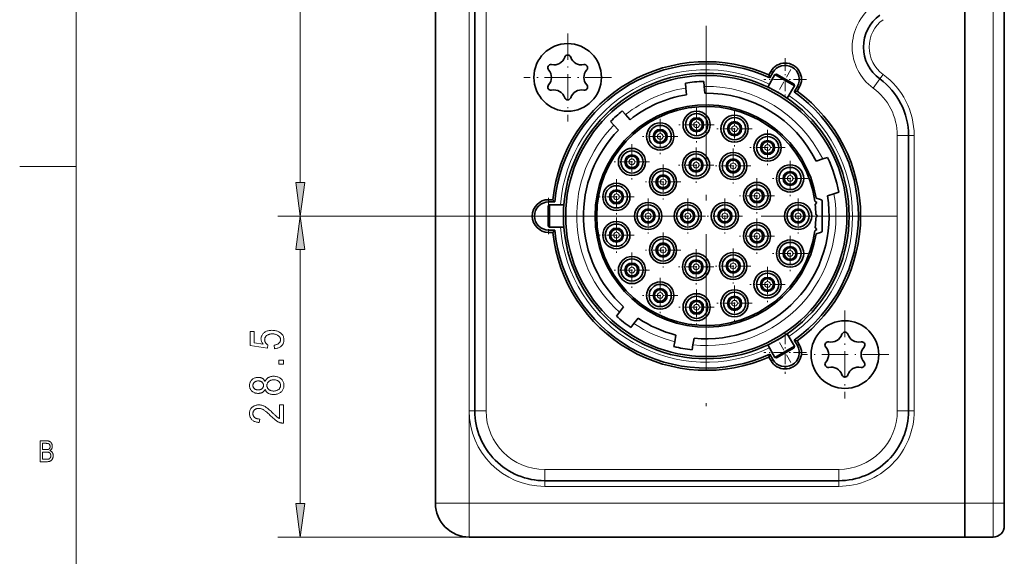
# Model space of a CAD drawing. Extents: x 5 to 415, y 5 to 296.
# Tile 18 of 58: x 5 to 92, y 86 to 134. Entities that reach past the tile are written whole.
import ezdxf

# ---------------------------------------------------------------- set-up
doc = ezdxf.new("R2010")
doc.units = 0
doc.linetypes.add('DASHDOT', pattern=[18.5, 12, -3, 0.5, -3])

msp = doc.modelspace()

# ---------------------------------------------------------------- linework, layer by layer
at = {"color": 7, "lineweight": 13}
for p, q in [((10, 291), (10, 10)), ((91.404808, 90.596985), (91.404808, 261.596985)), ((44.904808, 98.796982), (44.904808, 253.396988)), ((46.404808, 98.796982), (46.404808, 253.396988)), ((29.909918, 119.07132), (29.909918, 153.12265)), ((82.904808, 123.248413), (82.904808, 98.796982)), ((84.404808, 123.248413), (84.404808, 98.796982)), ((63.949806, 116.096985), (27.909918, 116.096985)), ((63.949806, 116.096985), (27.909918, 116.096985)), ((29.909918, 90.57132), (29.909918, 113.12265)), ((77.704803, 93.596985), (51.604809, 93.596985)), ((77.704803, 92.096985), (51.604809, 92.096985)), ((44.904808, 90.596985), (88.904808, 90.596985)), ((53.504807, 87.596985), (27.909918, 87.596985))]:
    msp.add_line(p, q, dxfattribs=at)
at = {"color": 7, "lineweight": 35}
for p, q in [((41.904808, 90.596985), (41.904808, 261.596985)), ((88.904808, 90.596985), (88.904808, 261.596985)), ((88.904808, 90.596985), (88.904808, 261.596985)), ((45.404808, 98.796982), (45.404808, 253.396988)), ((92.404808, 131.096985), (92.404808, 171.096985)), ((92.404808, 91.596985), (92.404808, 131.096985)), ((83.904808, 123.248413), (83.904808, 98.796982)), ((77.704803, 92.596985), (51.604809, 92.596985)), ((44.904808, 87.596985), (88.904808, 87.596985)), ((59.076931, 87.596985), (87.118744, 87.596985))]:
    msp.add_line(p, q, dxfattribs=at)
at = {"color": 7, "linetype": 'DASHDOT', "lineweight": 13}
for p, q in [((65.949806, 132.970978), (65.949806, 99.222984)), ((82.823807, 116.096985), (49.075809, 116.096985))]:
    msp.add_line(p, q, dxfattribs=at)
at = {"color": 7, "linetype": 'DASHDOT', "lineweight": 13, "ltscale": 0.195}
for p, q in [((53.646149, 132.300644), (53.646149, 124.500641)), ((57.54615, 128.400635), (49.746151, 128.400635)), ((78.253464, 107.693329), (78.253464, 99.893326)), ((82.153465, 103.793327), (74.35347, 103.793327))]:
    msp.add_line(p, q, dxfattribs=at)
at = {"color": 7, "linetype": 'DASHDOT', "lineweight": 13, "ltscale": 0.09425}
for p, q in [((72.949806, 130.106339), (72.949806, 126.336342)), ((74.834808, 128.221344), (71.064804, 128.221344)), ((72.949806, 105.857628), (72.949806, 102.087631)), ((74.834808, 103.972626), (71.064804, 103.972626))]:
    msp.add_line(p, q, dxfattribs=at)
at = {"color": 7, "lineweight": 35, "ltscale": 0.032237}
for p, q in [((71.404037, 127.543991), (72.048782, 128.660721)), ((73.136086, 126.543991), (73.780838, 127.660721)), ((53.309303, 117.096985), (52.01981, 117.096985)), ((53.309303, 115.096985), (52.01981, 115.096985)), ((73.136086, 105.649986), (73.780838, 104.533249)), ((71.404037, 104.649986), (72.048782, 103.533249))]:
    msp.add_line(p, q, dxfattribs=at)
at = {"color": 7, "lineweight": 35, "ltscale": 0.009424}
for p, q in [((71.5056, 128.619888), (71.694069, 128.946335)), ((74.205544, 127.496338), (74.017075, 127.169891)), ((51.949806, 117.546982), (52.326759, 117.546982)), ((52.326759, 114.646988), (51.949806, 114.646988)), ((74.017075, 105.024078), (74.205544, 104.697632)), ((71.694069, 103.247627), (71.5056, 103.574074))]:
    msp.add_line(p, q, dxfattribs=at)
at = {"color": 7, "lineweight": 35, "ltscale": 0.006744}
for p, q in [((71.5056, 128.619888), (71.58828, 128.363098)), ((74.017075, 127.169891), (73.753342, 127.113098)), ((52.326759, 117.546982), (52.507805, 117.346985)), ((52.326759, 114.646988), (52.507805, 114.846985)), ((74.017075, 105.024078), (73.753342, 105.080864)), ((71.5056, 103.574074), (71.58828, 103.830864))]:
    msp.add_line(p, q, dxfattribs=at)
at = {"color": 7, "lineweight": 35, "ltscale": 0.01395}
for p, q in [((71.58828, 128.363098), (71.867279, 128.846344)), ((74.032341, 127.596344), (73.753342, 127.113098)), ((51.949806, 117.346985), (52.507805, 117.346985)), ((52.507805, 114.846985), (51.949806, 114.846985)), ((73.753342, 105.080864), (74.032341, 104.597626)), ((71.867279, 103.347626), (71.58828, 103.830864))]:
    msp.add_line(p, q, dxfattribs=at)
at = {"color": 7, "lineweight": 13, "ltscale": 0.005}
for p, q in [((71.867279, 128.846344), (71.694069, 128.94635)), ((74.032341, 127.596344), (74.205544, 127.496338)), ((51.949806, 117.346985), (51.949806, 117.546982)), ((51.949806, 114.846985), (51.949806, 114.646988)), ((74.032341, 104.597626), (74.205544, 104.697632)), ((71.867279, 103.347626), (71.694069, 103.247627))]:
    msp.add_line(p, q, dxfattribs=at)
at = {"color": 7, "lineweight": 35, "ltscale": 0.003536}
for p, q in [((72.048782, 128.660721), (72.185387, 128.697327)), ((52.01981, 117.096985), (51.919807, 116.996986)), ((52.01981, 115.096985), (51.919807, 115.196983)), ((72.048782, 103.533249), (72.185387, 103.496651))]:
    msp.add_line(p, q, dxfattribs=at)
at = {"color": 7, "lineweight": 35, "ltscale": 0.05}
for p, q in [((72.048782, 128.660721), (73.780838, 127.660721)), ((52.01981, 115.096985), (52.01981, 117.096985)), ((73.780838, 104.533249), (72.048782, 103.533249)), ((92.404808, 88.596985), (92.404808, 90.596985))]:
    msp.add_line(p, q, dxfattribs=at)
at = {"color": 7, "linetype": 'DASHDOT', "lineweight": 13, "ltscale": 0.065083}
msp.add_line((73.46299, 129.110199), (72.161339, 126.855675), dxfattribs=at)
at = {"color": 7, "lineweight": 35, "ltscale": 0.045}
for p, q in [((72.185387, 128.697327), (73.744232, 127.797318)), ((51.919807, 115.196983), (51.919807, 116.996986)), ((73.744232, 104.396652), (72.185387, 103.496651))]:
    msp.add_line(p, q, dxfattribs=at)
at = {"color": 7, "lineweight": 13, "ltscale": 0.0125}
for p, q in [((81.641922, 128.669586), (81.348106, 128.26503)), ((84.404808, 123.248413), (83.904808, 123.248413)), ((44.904808, 98.796982), (45.404808, 98.796982)), ((84.404808, 98.796982), (83.904808, 98.796982)), ((51.604809, 92.096985), (51.604809, 92.596985)), ((77.704803, 92.096985), (77.704803, 92.596985))]:
    msp.add_line(p, q, dxfattribs=at)
at = {"color": 7, "lineweight": 35, "ltscale": 0.011027}
for p, q in [((64.094307, 127.896988), (64.132751, 127.457588)), ((65.76651, 127.600525), (65.728065, 128.039932)), ((58.238468, 107.558823), (57.966911, 107.211243)), ((59.259251, 106.201561), (59.530807, 106.549133)), ((63.151955, 104.93737), (63.075363, 104.502998)), ((64.685524, 104.219078), (64.762115, 104.65345))]:
    msp.add_line(p, q, dxfattribs=at)
at = {"color": 7, "lineweight": 35, "ltscale": 0.003535}
for p, q in [((73.780838, 127.660721), (73.744232, 127.797318)), ((73.780838, 104.533249), (73.744232, 104.396652))]:
    msp.add_line(p, q, dxfattribs=at)
at = {"color": 7, "lineweight": 13, "ltscale": 0.025}
for p, q in [((81.348106, 128.26503), (80.760483, 127.455902)), ((83.904808, 123.248413), (82.904808, 123.248413)), ((45.404808, 98.796982), (46.404808, 98.796982)), ((83.904808, 98.796982), (82.904808, 98.796982)), ((51.604809, 92.596985), (51.604809, 93.596985)), ((77.704803, 92.596985), (77.704803, 93.596985)), ((92.404808, 90.596985), (91.404808, 90.596985))]:
    msp.add_line(p, q, dxfattribs=at)
at = {"color": 7, "lineweight": 35, "ltscale": 0.01504}
for p, q in [((64.185188, 126.858261), (64.132751, 127.457588)), ((65.76651, 127.600525), (65.818947, 127.001198)), ((58.238468, 107.558823), (58.60886, 108.032898)), ((59.901196, 107.023216), (59.530807, 106.549133)), ((63.151955, 104.93737), (63.256424, 105.529831)), ((64.866585, 105.245918), (64.762115, 104.65345))]:
    msp.add_line(p, q, dxfattribs=at)
at = {"color": 7, "lineweight": 35, "ltscale": 0.011019}
for p, q in [((58.778088, 125.093178), (58.483158, 125.420731)), ((57.457619, 124.49733), (57.752548, 124.169777))]:
    msp.add_line(p, q, dxfattribs=at)
at = {"color": 7, "lineweight": 35, "ltscale": 0.015029}
for p, q in [((58.778088, 125.093178), (59.180328, 124.646439)), ((58.154789, 123.723038), (57.752548, 124.169777))]:
    msp.add_line(p, q, dxfattribs=at)
at = {"color": 7, "linetype": 'DASHDOT', "lineweight": 13, "ltscale": 0.078325}
for p, q in [((65.089806, 125.763489), (65.089806, 122.630486)), ((68.459808, 125.413483), (68.459808, 122.280487)), ((61.85981, 124.72348), (61.85981, 121.590485)), ((66.656311, 124.196983), (63.523308, 124.196983)), ((70.026306, 123.846985), (66.893311, 123.846985)), ((71.389809, 123.73349), (71.389809, 120.600487)), ((59.349808, 122.463486), (59.349808, 119.33049)), ((63.426308, 123.156982), (60.293308, 123.156982)), ((65.03981, 122.183487), (65.03981, 119.050484)), ((68.339806, 122.103485), (68.339806, 118.97049)), ((72.956306, 122.166985), (69.823311, 122.166985)), ((60.916309, 120.896988), (57.78331, 120.896988)), ((62.10981, 120.683487), (62.10981, 117.550484)), ((73.389809, 120.993484), (73.389809, 117.860489)), ((66.606308, 120.616989), (63.473309, 120.616989)), ((69.906311, 120.536987), (66.773308, 120.536987)), ((57.969807, 119.36348), (57.969807, 116.230484)), ((63.676308, 119.116989), (60.543308, 119.116989)), ((70.449806, 119.443481), (70.449806, 116.310486)), ((74.956306, 119.426987), (71.823311, 119.426987)), ((59.536308, 117.796982), (56.403309, 117.796982)), ((60.78981, 117.663483), (60.78981, 114.530487)), ((64.299805, 117.663483), (64.299805, 114.530487)), ((67.599808, 117.663483), (67.599808, 114.530487)), ((72.016312, 117.876984), (68.883308, 117.876984)), ((74.099808, 117.663483), (74.099808, 114.530487)), ((57.969807, 115.963486), (57.969807, 112.83049)), ((62.356308, 116.096985), (59.223309, 116.096985)), ((65.86631, 116.096985), (62.733307, 116.096985)), ((69.166306, 116.096985), (66.03331, 116.096985)), ((70.449806, 115.883484), (70.449806, 112.750488)), ((75.666306, 116.096985), (72.53331, 116.096985)), ((62.10981, 114.643486), (62.10981, 111.510483)), ((59.536308, 114.396988), (56.403309, 114.396988)), ((72.016312, 114.316986), (68.883308, 114.316986)), ((73.389809, 114.333481), (73.389809, 111.200485)), ((59.349808, 112.86348), (59.349808, 109.730484)), ((63.676308, 113.076981), (60.543308, 113.076981)), ((65.03981, 113.143486), (65.03981, 110.010483)), ((68.339806, 113.22348), (68.339806, 110.090485)), ((74.956306, 112.766983), (71.823311, 112.766983)), ((60.916309, 111.296982), (57.78331, 111.296982)), ((66.606308, 111.576988), (63.473309, 111.576988)), ((69.906311, 111.656982), (66.773308, 111.656982)), ((71.389809, 111.593483), (71.389809, 108.460487)), ((61.85981, 110.603485), (61.85981, 107.470482)), ((65.089806, 109.563484), (65.089806, 106.430489)), ((68.459808, 109.913483), (68.459808, 106.780487)), ((72.956306, 110.026985), (69.823311, 110.026985)), ((63.426308, 109.036987), (60.293308, 109.036987)), ((66.656311, 107.996986), (63.523308, 107.996986)), ((70.026306, 108.346985), (66.893311, 108.346985))]:
    msp.add_line(p, q, dxfattribs=at)
at = {"color": 7, "lineweight": 35, "ltscale": 0.015159}
msp.add_line((75.705391, 120.970139), (76.282089, 121.157516), dxfattribs=at)
at = {"color": 7, "lineweight": 35, "ltscale": 0.011106}
for p, q in [((76.704605, 121.2948), (76.282089, 121.157516)), ((77.28331, 118.076096), (77.705826, 118.213379))]:
    msp.add_line(p, q, dxfattribs=at)
at = {"color": 7, "lineweight": 13, "ltscale": 0.125}
msp.add_line((5, 120.5), (10, 120.5), dxfattribs=at)
at = {"color": 7, "lineweight": 35, "ltscale": 0.01516}
msp.add_line((77.28331, 118.076096), (76.706604, 117.888718), dxfattribs=at)
at = {"color": 7, "linetype": 'DASHDOT', "lineweight": 13, "ltscale": 0.08125}
for p, q in [((51.949806, 117.721985), (51.949806, 114.471985)), ((53.574806, 116.096985), (50.324806, 116.096985))]:
    msp.add_line(p, q, dxfattribs=at)
at = {"color": 7, "lineweight": 35, "ltscale": 0.005345}
for p, q in [((75.751892, 117.294769), (75.583504, 117.426491)), ((75.620178, 117.126373), (75.751892, 117.294769)), ((75.824806, 116.096985), (75.67363, 116.248161)), ((75.67363, 115.945808), (75.824806, 116.096985)), ((75.583504, 114.767479), (75.751892, 114.8992)), ((75.751892, 114.8992), (75.620178, 115.067596))]:
    msp.add_line(p, q, dxfattribs=at)
at = {"color": 7, "lineweight": 35, "ltscale": 0.010562}
for p, q in [((76.10157, 117.561707), (75.693481, 117.671051)), ((75.693481, 114.522919), (76.10157, 114.632263))]:
    msp.add_line(p, q, dxfattribs=at)
at = {"color": 7, "lineweight": 35, "ltscale": 0.063577}
msp.add_line((76.249809, 114.825455), (76.249809, 117.368515), dxfattribs=at)
at = {"color": 7, "linetype": 'DASHDOT', "lineweight": 13, "ltscale": 0.041685}
msp.add_line((51.780857, 116.096985), (53.448254, 116.096985), dxfattribs=at)
at = {"color": 7, "linetype": 'DASHDOT', "lineweight": 13, "ltscale": 0.065068}
msp.add_line((73.462967, 103.083817), (72.161613, 105.337822), dxfattribs=at)
at = {"color": 7, "lineweight": 13, "ltscale": 0.205}
msp.add_line((44.904808, 90.596985), (44.904808, 98.796982), dxfattribs=at)
at = {"color": 7, "lineweight": 35, "ltscale": 0.025}
msp.add_line((92.404808, 90.596985), (92.404808, 91.596985), dxfattribs=at)
at = {"color": 7, "lineweight": 13, "ltscale": 0.075}
for p, q in [((41.904808, 90.596985), (44.904808, 90.596985)), ((44.904808, 87.596985), (44.904808, 90.596985)), ((91.404808, 87.596985), (91.404808, 90.596985))]:
    msp.add_line(p, q, dxfattribs=at)
at = {"color": 7, "linetype": 'DASHDOT', "lineweight": 13, "ltscale": 0.075}
msp.add_line((88.654808, 90.596985), (91.654808, 90.596985), dxfattribs=at)
at = {"color": 7, "lineweight": 35, "ltscale": 0.075}
msp.add_line((88.904808, 90.596985), (88.904808, 87.596985), dxfattribs=at)
msp.add_line((88.904808, 90.596985), (88.904808, 87.596985), dxfattribs=at)
at = {"color": 7, "lineweight": 13, "ltscale": 0.0625}
msp.add_line((91.404808, 90.596985), (88.904808, 90.596985), dxfattribs=at)
at = {"color": 7, "lineweight": 35, "ltscale": 0.089303}
msp.add_line((59.076931, 87.596985), (55.504807, 87.596985), dxfattribs=at)
at = {"color": 7, "lineweight": 35, "ltscale": 0.000322}
msp.add_line((63.738792, 87.596985), (63.725929, 87.597031), dxfattribs=at)
at = {"color": 7, "lineweight": 35, "ltscale": 0.044652}
msp.add_line((88.904808, 87.596985), (87.118744, 87.596985), dxfattribs=at)
at = {"color": 7, "lineweight": 35, "ltscale": 0.0625}
msp.add_line((91.404808, 87.596985), (88.904808, 87.596985), dxfattribs=at)
at = {"color": 7, "lineweight": 13}
for points in [[(29.518339, 119.07132), (29.909918, 116.096985), (30.301497, 119.07132)], [(30.301497, 113.12265), (29.909918, 116.096985), (29.518339, 113.12265)], [(27.624105, 104.31636), (27.591364, 104.633553), (27.6472, 104.641846), (27.700109, 104.652008), (27.750092, 104.664032), (27.797148, 104.677917), (27.841278, 104.693665), (27.882483, 104.711273), (27.920761, 104.730743), (27.956112, 104.752075), (27.988537, 104.775269), (28.018036, 104.800331), (28.044668, 104.826736), (28.068499, 104.853989), (28.089525, 104.882072), (28.107748, 104.910995), (28.123169, 104.940765), (28.135784, 104.971367), (28.145597, 105.002808), (28.152605, 105.035095), (28.156811, 105.068214), (28.158213, 105.102173), (28.156239, 105.144554), (28.150314, 105.185745), (28.14044, 105.225754), (28.126616, 105.264572), (28.108843, 105.302208), (28.087122, 105.338654), (28.061449, 105.373909), (28.031828, 105.407982), (27.998257, 105.440872), (27.960737, 105.472565), (27.919798, 105.502121), (27.875975, 105.528557), (27.829266, 105.551888), (27.779673, 105.572105), (27.727192, 105.589211), (27.671827, 105.60321), (27.613577, 105.614098), (27.552443, 105.621872), (27.48842, 105.626541), (27.421515, 105.628098), (27.3587, 105.626587), (27.298771, 105.622078), (27.24173, 105.614555), (27.187571, 105.604027), (27.136299, 105.590492), (27.087912, 105.573944), (27.042412, 105.55439), (26.999796, 105.53183), (26.960064, 105.506264), (26.92322, 105.477684), (26.889587, 105.446838), (26.859495, 105.414452), (26.832943, 105.380531), (26.809931, 105.345078), (26.790461, 105.30809), (26.774529, 105.269569), (26.762138, 105.229507), (26.753288, 105.187912), (26.747978, 105.144791), (26.746206, 105.100128), (26.746975, 105.072876), (26.749277, 105.045982), (26.753113, 105.019424), (26.758486, 104.993225), (26.765392, 104.967369), (26.773832, 104.941856), (26.78381, 104.916702), (26.795321, 104.891884), (26.808367, 104.867424), (26.822947, 104.843307), (26.838898, 104.819862), (26.856056, 104.797424), (26.874424, 104.775986), (26.893997, 104.755554), (26.914778, 104.736122), (26.936766, 104.717697), (26.959963, 104.700272), (26.984365, 104.683853), (27.009975, 104.668434), (27.036793, 104.654015), (26.991774, 104.369568), (25.450846, 104.608994), (25.450846, 105.830688), (25.802824, 105.830688), (25.802824, 104.850464), (26.6091, 104.717453), (26.573328, 104.761513), (26.541323, 104.806099), (26.513083, 104.851227), (26.488607, 104.896881), (26.467899, 104.943069), (26.450954, 104.989784), (26.437777, 105.037033), (26.428362, 105.084816), (26.422714, 105.133133), (26.420832, 105.181984), (26.423462, 105.242973), (26.431351, 105.302353), (26.444498, 105.360107), (26.462906, 105.416252), (26.486572, 105.470779), (26.515497, 105.523689), (26.549683, 105.574982), (26.589127, 105.624657), (26.633829, 105.672714), (26.683792, 105.719154), (26.738216, 105.762512), (26.796303, 105.8013), (26.858053, 105.835526), (26.923466, 105.865189), (26.99254, 105.890289), (27.065279, 105.91082), (27.141682, 105.926796), (27.221746, 105.938202), (27.305473, 105.945045), (27.392864, 105.947327), (27.479601, 105.945045), (27.56382, 105.938202), (27.645521, 105.926796), (27.724707, 105.91082), (27.801374, 105.890289), (27.875525, 105.865189), (27.947159, 105.835526), (28.016275, 105.8013), (28.082874, 105.762512), (28.146957, 105.719154), (28.20664, 105.671959), (28.26004, 105.621628), (28.307159, 105.568161), (28.347994, 105.511574), (28.382547, 105.451851), (28.410818, 105.388992), (28.432806, 105.323006), (28.448513, 105.253891), (28.457935, 105.181641), (28.461077, 105.106262), (28.458857, 105.043411), (28.452196, 104.982544), (28.441095, 104.92366), (28.425552, 104.86676), (28.405569, 104.811844), (28.381145, 104.758911), (28.352282, 104.70797), (28.318977, 104.659004), (28.281231, 104.61203), (28.239044, 104.567039), (28.19293, 104.52494), (28.143396, 104.486618), (28.090446, 104.452087), (28.034079, 104.421341), (27.974293, 104.394379), (27.911091, 104.371201), (27.844471, 104.351814), (27.774433, 104.336212), (27.700979, 104.324394)], [(28.409918, 102.941193), (27.99041, 102.941193), (27.99041, 103.284981), (28.409918, 103.284981)], [(26.783043, 100.714722), (26.765965, 100.679192), (26.747477, 100.645432), (26.727575, 100.613457), (26.706261, 100.583267), (26.683537, 100.554848), (26.659399, 100.528214), (26.63385, 100.503365), (26.60689, 100.480293), (26.578516, 100.459), (26.548731, 100.439484), (26.517492, 100.421791), (26.48476, 100.405968), (26.450535, 100.391998), (26.414816, 100.379898), (26.377602, 100.369652), (26.338894, 100.361275), (26.298695, 100.354752), (26.256998, 100.350098), (26.21381, 100.347305), (26.169127, 100.346375), (26.102047, 100.348389), (26.037502, 100.354439), (25.975498, 100.364517), (25.916029, 100.378624), (25.8591, 100.396767), (25.804707, 100.418938), (25.752851, 100.445145), (25.703533, 100.47538), (25.656754, 100.509644), (25.612511, 100.547943), (25.571686, 100.589294), (25.535156, 100.632706), (25.502926, 100.678185), (25.474993, 100.725731), (25.451357, 100.775345), (25.432018, 100.827026), (25.416977, 100.880775), (25.406235, 100.936592), (25.399788, 100.994476), (25.39764, 101.05442), (25.39983, 101.114784), (25.406399, 101.173073), (25.417347, 101.229294), (25.432674, 101.283455), (25.452381, 101.335548), (25.476467, 101.385567), (25.504932, 101.433525), (25.537777, 101.479416), (25.574999, 101.523239), (25.616604, 101.564995), (25.661663, 101.603683), (25.709263, 101.638298), (25.759399, 101.668839), (25.812073, 101.695313), (25.867285, 101.717705), (25.925034, 101.736031), (25.985321, 101.75029), (26.048145, 101.760468), (26.113506, 101.766579), (26.181404, 101.768616), (26.224123, 101.767708), (26.265511, 101.765007), (26.305569, 101.760506), (26.344297, 101.754204), (26.381695, 101.746101), (26.417763, 101.736198), (26.452499, 101.724495), (26.485907, 101.710983), (26.517984, 101.695679), (26.548731, 101.678574), (26.578148, 101.659645), (26.606236, 101.63887), (26.632992, 101.616257), (26.658417, 101.591805), (26.682514, 101.565506), (26.70528, 101.537369), (26.726715, 101.507393), (26.74682, 101.475571), (26.765596, 101.44191), (26.783043, 101.406403), (26.801725, 101.449982), (26.822578, 101.491493), (26.8456, 101.530937), (26.87079, 101.568314), (26.898151, 101.603622), (26.927681, 101.636864), (26.959379, 101.668045), (26.993246, 101.697151), (27.029284, 101.724197), (27.06749, 101.749168), (27.107721, 101.771919), (27.149836, 101.792267), (27.193832, 101.810226), (27.239714, 101.82579), (27.287476, 101.838959), (27.337122, 101.849731), (27.388649, 101.858109), (27.44206, 101.864098), (27.497353, 101.867691), (27.554529, 101.868881), (27.633265, 101.866562), (27.70903, 101.859596), (27.781832, 101.847984), (27.851664, 101.831726), (27.91853, 101.810822), (27.982428, 101.785271), (28.04336, 101.755074), (28.101322, 101.720238), (28.156319, 101.680748), (28.208349, 101.63662), (28.256367, 101.58905), (28.299332, 101.539253), (28.33724, 101.487221), (28.370094, 101.432961), (28.397896, 101.376472), (28.420641, 101.317749), (28.438332, 101.256798), (28.450968, 101.193619), (28.458549, 101.128204), (28.461077, 101.060562), (28.458549, 100.992142), (28.450968, 100.926033), (28.438332, 100.862236), (28.420641, 100.800751), (28.397896, 100.741585), (28.370094, 100.684723), (28.33724, 100.63018), (28.299332, 100.577942), (28.256367, 100.528023), (28.208349, 100.480415), (28.156218, 100.436279), (28.100914, 100.396797), (28.042439, 100.361961), (27.980791, 100.331764), (27.915972, 100.306213), (27.84798, 100.285309), (27.776817, 100.269051), (27.702482, 100.257439), (27.624975, 100.250473), (27.544296, 100.248146), (27.485188, 100.24939), (27.428185, 100.253098), (27.373291, 100.259293), (27.320505, 100.26796), (27.269825, 100.279099), (27.221254, 100.292717), (27.174791, 100.308815), (27.130436, 100.327385), (27.088188, 100.348434), (27.048048, 100.371956), (27.010221, 100.397667), (26.974911, 100.425285), (26.942118, 100.454803), (26.911842, 100.486221), (26.884083, 100.519547), (26.858841, 100.554779), (26.836115, 100.591911), (26.815907, 100.630943), (26.798216, 100.671883)], [(26.158895, 100.657425), (26.202196, 100.658592), (26.243696, 100.662094), (26.283398, 100.667923), (26.321295, 100.676086), (26.357393, 100.686584), (26.391691, 100.699417), (26.424189, 100.714584), (26.454884, 100.732079), (26.483778, 100.751907), (26.510874, 100.774071), (26.535757, 100.797928), (26.558022, 100.822853), (26.577667, 100.848846), (26.594692, 100.8759), (26.6091, 100.904015), (26.620886, 100.933197), (26.630054, 100.96344), (26.636602, 100.994751), (26.640532, 101.027122), (26.641842, 101.060562), (26.640553, 101.093224), (26.636684, 101.124901), (26.630238, 101.155594), (26.621214, 101.18531), (26.609612, 101.214043), (26.595428, 101.241791), (26.578671, 101.268555), (26.559332, 101.294342), (26.537415, 101.319145), (26.512918, 101.342964), (26.486378, 101.365128), (26.458323, 101.384956), (26.428751, 101.402451), (26.397667, 101.417618), (26.365068, 101.43045), (26.330956, 101.440948), (26.295326, 101.449112), (26.258186, 101.454941), (26.219528, 101.458443), (26.179359, 101.45961), (26.13797, 101.458412), (26.098118, 101.454819), (26.059799, 101.448837), (26.023014, 101.440453), (25.987766, 101.42968), (25.954052, 101.416512), (25.921873, 101.400948), (25.891228, 101.382988), (25.862118, 101.36264), (25.834543, 101.339897), (25.809074, 101.315514), (25.786289, 101.290253), (25.766184, 101.264107), (25.748758, 101.237083), (25.734015, 101.209183), (25.721951, 101.180397), (25.712568, 101.150734), (25.705866, 101.120193), (25.701845, 101.088776), (25.700504, 101.056473), (25.701815, 101.024185), (25.705744, 100.992828), (25.712292, 100.962387), (25.721458, 100.932869), (25.733246, 100.904266), (25.747654, 100.876595), (25.764679, 100.849838), (25.784325, 100.823997), (25.806589, 100.799088), (25.831472, 100.775093), (25.858322, 100.752739), (25.88648, 100.732735), (25.915947, 100.71508), (25.946726, 100.699783), (25.978813, 100.686844), (26.012211, 100.676254), (26.046917, 100.668015), (26.082933, 100.662132), (26.120258, 100.6586)], [(27.544296, 100.557152), (27.598475, 100.55864), (27.650505, 100.563087), (27.700386, 100.570503), (27.748117, 100.580887), (27.793701, 100.594246), (27.837135, 100.610565), (27.87842, 100.629852), (27.917557, 100.652107), (27.954546, 100.677322), (27.989386, 100.705513), (28.021463, 100.735771), (28.050163, 100.767197), (28.075487, 100.799782), (28.097435, 100.833534), (28.116005, 100.868462), (28.131201, 100.904549), (28.143019, 100.941803), (28.151459, 100.980225), (28.156525, 101.019806), (28.158213, 101.060562), (28.156576, 101.101677), (28.151665, 101.141518), (28.143478, 101.180092), (28.132019, 101.2174), (28.117285, 101.253433), (28.099277, 101.2882), (28.077993, 101.321701), (28.053438, 101.353935), (28.025606, 101.384895), (27.994501, 101.414589), (27.960655, 101.442192), (27.924597, 101.466896), (27.88633, 101.488686), (27.845852, 101.507576), (27.803165, 101.52356), (27.758266, 101.536636), (27.711159, 101.546806), (27.661842, 101.55407), (27.610313, 101.558426), (27.556576, 101.559883), (27.502398, 101.558388), (27.450369, 101.553909), (27.400488, 101.546432), (27.352755, 101.53598), (27.307173, 101.522537), (27.263739, 101.506104), (27.222452, 101.486679), (27.183315, 101.464272), (27.146326, 101.438881), (27.111486, 101.410492), (27.079411, 101.380028), (27.050709, 101.348366), (27.025385, 101.315521), (27.003437, 101.281494), (26.984867, 101.246269), (26.969673, 101.209869), (26.957855, 101.172272), (26.949413, 101.133499), (26.944347, 101.093529), (26.942659, 101.052376), (26.944338, 101.011665), (26.949371, 100.972198), (26.957762, 100.933983), (26.969509, 100.897018), (26.984612, 100.861298), (27.003069, 100.826828), (27.024883, 100.793602), (27.050055, 100.761627), (27.078581, 100.730904), (27.110464, 100.701424), (27.145006, 100.674011), (27.181515, 100.649483), (27.219986, 100.627846), (27.260422, 100.609093), (27.302824, 100.593216), (27.347189, 100.580238), (27.39352, 100.570137), (27.441814, 100.56292), (27.492073, 100.558594)], [(28.055893, 99.331367), (28.409918, 99.331367), (28.409918, 97.704491), (28.366432, 97.704689), (28.321924, 97.707726), (28.276392, 97.713608), (28.229836, 97.722336), (28.182257, 97.73391), (28.133656, 97.748329), (28.08403, 97.765587), (28.033382, 97.78569), (27.981712, 97.80864), (27.929018, 97.834435), (27.874849, 97.863914), (27.818758, 97.897919), (27.760744, 97.93644), (27.700804, 97.979485), (27.638943, 98.027054), (27.575157, 98.079147), (27.509447, 98.135757), (27.441814, 98.196892), (27.372257, 98.26255), (27.300777, 98.332733), (27.21838, 98.414528), (27.139809, 98.490471), (27.065065, 98.560555), (26.994146, 98.624794), (26.927057, 98.683174), (26.863792, 98.735703), (26.804356, 98.782387), (26.748745, 98.823212), (26.69696, 98.858185), (26.649004, 98.887299), (26.603277, 98.912186), (26.558186, 98.934448), (26.513727, 98.954094), (26.469904, 98.971123), (26.426716, 98.985527), (26.384161, 98.997314), (26.342241, 99.006485), (26.300955, 99.013031), (26.260303, 99.01696), (26.220287, 99.018272), (26.175297, 99.01693), (26.132006, 99.012909), (26.090412, 99.00621), (26.050518, 98.996826), (26.012321, 98.984764), (25.975824, 98.970016), (25.941027, 98.952591), (25.907927, 98.932487), (25.876524, 98.909698), (25.846821, 98.884232), (25.81941, 98.856804), (25.794884, 98.828117), (25.773243, 98.798195), (25.754488, 98.767014), (25.738619, 98.734589), (25.725634, 98.70092), (25.715534, 98.665993), (25.708323, 98.629829), (25.703995, 98.592407), (25.702551, 98.553741), (25.704107, 98.512344), (25.708771, 98.472458), (25.716549, 98.43409), (25.727434, 98.397232), (25.741432, 98.361893), (25.758541, 98.328064), (25.778759, 98.295753), (25.802088, 98.264954), (25.828526, 98.235672), (25.858076, 98.207901), (25.890532, 98.182243), (25.92569, 98.159279), (25.963547, 98.139023), (26.004107, 98.12146), (26.047367, 98.106606), (26.093328, 98.094452), (26.141991, 98.084999), (26.193356, 98.078247), (26.247421, 98.074188), (26.304188, 98.072838), (26.265306, 97.761787), (26.181087, 97.770126), (26.101147, 97.782051), (26.02548, 97.797554), (25.954092, 97.816635), (25.886982, 97.839294), (25.824146, 97.86554), (25.765591, 97.89537), (25.711309, 97.92878), (25.661306, 97.965767), (25.61558, 98.006332), (25.574171, 98.050034), (25.537121, 98.096413), (25.504431, 98.145477), (25.476097, 98.19722), (25.452126, 98.251648), (25.43251, 98.308746), (25.417253, 98.36853), (25.406357, 98.431), (25.399818, 98.496147), (25.39764, 98.563972), (25.400177, 98.637451), (25.407789, 98.70726), (25.420477, 98.773415), (25.43824, 98.835899), (25.461079, 98.894722), (25.488991, 98.949883), (25.521978, 99.001381), (25.560041, 99.04921), (25.603178, 99.093384), (25.651392, 99.133888), (25.702837, 99.170631), (25.755676, 99.203506), (25.809904, 99.232513), (25.865524, 99.25766), (25.922537, 99.278931), (25.980942, 99.296333), (26.040737, 99.309868), (26.101923, 99.319542), (26.164501, 99.32534), (26.228472, 99.327278), (26.285536, 99.32576), (26.342129, 99.32122), (26.398251, 99.313644), (26.453901, 99.303047), (26.509083, 99.289413), (26.563793, 99.272758), (26.618032, 99.253075), (26.671801, 99.230362), (26.725098, 99.204613), (26.777925, 99.175842), (26.832268, 99.142838), (26.890108, 99.104385), (26.951448, 99.060486), (27.016289, 99.011147), (27.084627, 98.956367), (27.156466, 98.896141), (27.231804, 98.830475), (27.31064, 98.759361), (27.392977, 98.682808), (27.478813, 98.600807), (27.532305, 98.548698), (27.582277, 98.500412), (27.628731, 98.455956), (27.671663, 98.415321), (27.711077, 98.378517), (27.746971, 98.345543), (27.779345, 98.316391), (27.808199, 98.291069), (27.833532, 98.269569), (27.855347, 98.2519), (27.875402, 98.236443), (27.895456, 98.221573), (27.915512, 98.207298), (27.935566, 98.193619), (27.95562, 98.180534), (27.975676, 98.168037), (27.995729, 98.156143), (28.015783, 98.144836), (28.035839, 98.134117), (28.055893, 98.124001)], [(6.823316, 94.28289), (6.823316, 96.134888), (7.393065, 96.134888), (7.426959, 96.134354), (7.459414, 96.132744), (7.490427, 96.130058), (7.520001, 96.126297), (7.548135, 96.121468), (7.574829, 96.115562), (7.600082, 96.108582), (7.623895, 96.100525), (7.646268, 96.0914), (7.667201, 96.0812), (7.687048, 96.069862), (7.706161, 96.057327), (7.724543, 96.043587), (7.742191, 96.028648), (7.759107, 96.012505), (7.77529, 95.995171), (7.79074, 95.976631), (7.805457, 95.956894), (7.819442, 95.935951), (7.832694, 95.913811), (7.844935, 95.890831), (7.855888, 95.867371), (7.865552, 95.843437), (7.873928, 95.819016), (7.881015, 95.794113), (7.886814, 95.768738), (7.891324, 95.742874), (7.894545, 95.716537), (7.896478, 95.689713), (7.897122, 95.662415), (7.896566, 95.637146), (7.894899, 95.612389), (7.892119, 95.588135), (7.888228, 95.564384), (7.883226, 95.541138), (7.877111, 95.518402), (7.869885, 95.496162), (7.861547, 95.474434), (7.852098, 95.453217), (7.841537, 95.432495), (7.829965, 95.41243), (7.817483, 95.393181), (7.804092, 95.374733), (7.789792, 95.357101), (7.774582, 95.340271), (7.758462, 95.324257), (7.741433, 95.309044), (7.723494, 95.29464), (7.704646, 95.281052), (7.684887, 95.268265), (7.710855, 95.257988), (7.735698, 95.246361), (7.759416, 95.233383), (7.78201, 95.219048), (7.80348, 95.203362), (7.823825, 95.186325), (7.843046, 95.167938), (7.861143, 95.148201), (7.878116, 95.127113), (7.893964, 95.104668), (7.908485, 95.081009), (7.921478, 95.056282), (7.932943, 95.030479), (7.942879, 95.003601), (7.951286, 94.975655), (7.958165, 94.946632), (7.963515, 94.916534), (7.967337, 94.885361), (7.969629, 94.853111), (7.970394, 94.819794), (7.969705, 94.786598), (7.96764, 94.754227), (7.964197, 94.722679), (7.959378, 94.691948), (7.953181, 94.662041), (7.945608, 94.63295), (7.936657, 94.604683), (7.92633, 94.57724), (7.914625, 94.550613), (7.901544, 94.524811), (7.887312, 94.500114), (7.872159, 94.476807), (7.856084, 94.454887), (7.839086, 94.434357), (7.821166, 94.415222), (7.802324, 94.397469), (7.782559, 94.381111), (7.761873, 94.366142), (7.740264, 94.352562), (7.717733, 94.34037), (7.693882, 94.329453), (7.668313, 94.319679), (7.641026, 94.311058), (7.61202, 94.303581), (7.581297, 94.297264), (7.548855, 94.292084), (7.514696, 94.288063), (7.478818, 94.285187), (7.441222, 94.283463), (7.401908, 94.28289)], [(7.024181, 95.356697), (7.352639, 95.356697), (7.377665, 95.356873), (7.401201, 95.357407), (7.423245, 95.358292), (7.443799, 95.359528), (7.462862, 95.361115), (7.480435, 95.36306), (7.496517, 95.365364), (7.511108, 95.368019), (7.524208, 95.371025), (7.535818, 95.374382), (7.551123, 95.380051), (7.565708, 95.386436), (7.579572, 95.393539), (7.592717, 95.401367), (7.605142, 95.409912), (7.616846, 95.419182), (7.627831, 95.429169), (7.638095, 95.439873), (7.647639, 95.451302), (7.656463, 95.463448), (7.664504, 95.476402), (7.671699, 95.49025), (7.678047, 95.505005), (7.683548, 95.520645), (7.688204, 95.537193), (7.692013, 95.554634), (7.694975, 95.572968), (7.697091, 95.592201), (7.69836, 95.612335), (7.698784, 95.633362), (7.698399, 95.652985), (7.697243, 95.671944), (7.695316, 95.690224), (7.692619, 95.707848), (7.689151, 95.724792), (7.684913, 95.741066), (7.679904, 95.756676), (7.674124, 95.771614), (7.667574, 95.785881), (7.660253, 95.799484), (7.652294, 95.81234), (7.64383, 95.824371), (7.634861, 95.835579), (7.625386, 95.84597), (7.615406, 95.855545), (7.60492, 95.864288), (7.59393, 95.872215), (7.582434, 95.879326), (7.570433, 95.885612), (7.557926, 95.891075), (7.544149, 95.895874), (7.528339, 95.900169), (7.510495, 95.903961), (7.490617, 95.907242), (7.468705, 95.910019), (7.444759, 95.9123), (7.418779, 95.914063), (7.390766, 95.915329), (7.360718, 95.916084), (7.328637, 95.916336), (7.024181, 95.916336)], [(7.024181, 94.501442), (7.401908, 94.501442), (7.426264, 94.501671), (7.449307, 94.50235), (7.471036, 94.503487), (7.491451, 94.505081), (7.510552, 94.507126), (7.528339, 94.509628), (7.544813, 94.512581), (7.559972, 94.515991), (7.573818, 94.519859), (7.58635, 94.524178), (7.60312, 94.531174), (7.61907, 94.539009), (7.634198, 94.547699), (7.648504, 94.557228), (7.66199, 94.567604), (7.674655, 94.578835), (7.686498, 94.590904), (7.69752, 94.603821), (7.707722, 94.617584), (7.717102, 94.632195), (7.725623, 94.647614), (7.733247, 94.663803), (7.739974, 94.680763), (7.745804, 94.698494), (7.750737, 94.716995), (7.754773, 94.736267), (7.757913, 94.75631), (7.760155, 94.777122), (7.7615, 94.798706), (7.761949, 94.82106), (7.761519, 94.841705), (7.760231, 94.86171), (7.758083, 94.881073), (7.755076, 94.899788), (7.751211, 94.917854), (7.746486, 94.935287), (7.740902, 94.952065), (7.734459, 94.968208), (7.727158, 94.983704), (7.718997, 94.99855), (7.710109, 95.012688), (7.700628, 95.026039), (7.690554, 95.038612), (7.679885, 95.0504), (7.668622, 95.061401), (7.656766, 95.071617), (7.644317, 95.081055), (7.631273, 95.089714), (7.617636, 95.09758), (7.603405, 95.104668), (7.588049, 95.111031), (7.571039, 95.116722), (7.552373, 95.121742), (7.532053, 95.126091), (7.510078, 95.129776), (7.486448, 95.13279), (7.461163, 95.135132), (7.434223, 95.136803), (7.405628, 95.13781), (7.375379, 95.138145), (7.024181, 95.138145)], [(29.518339, 90.57132), (29.909918, 87.596985), (30.301497, 90.57132)]]:
    msp.add_lwpolyline(points, close=True, dxfattribs=at)
at = {"color": 7, "lineweight": 35}
for centre, radius in [((53.646149, 128.400635), 3), ((65.949806, 116.096985), 12.68), ((65.949806, 116.096985), 12.48), ((65.089806, 124.196983), 1.205), ((65.089806, 124.196983), 0.985), ((68.459808, 123.846985), 1.205), ((61.85981, 123.156982), 1.205), ((61.85981, 123.156982), 0.985), ((65.089806, 124.196983), 0.625), ((65.089806, 124.196983), 0.515), ((68.459808, 123.846985), 0.985), ((68.459808, 123.846985), 0.625), ((68.459808, 123.846985), 0.515), ((61.85981, 123.156982), 0.625), ((61.85981, 123.156982), 0.515), ((71.389809, 122.166985), 1.205), ((71.389809, 122.166985), 0.985), ((71.389809, 122.166985), 0.625), ((71.389809, 122.166985), 0.515), ((59.349808, 120.896988), 1.205), ((59.349808, 120.896988), 0.985), ((59.349808, 120.896988), 0.625), ((65.03981, 120.616989), 1.205), ((65.03981, 120.616989), 0.985), ((68.339806, 120.536987), 1.205), ((68.339806, 120.536987), 0.985), ((59.349808, 120.896988), 0.515), ((65.03981, 120.616989), 0.625), ((65.03981, 120.616989), 0.515), ((68.339806, 120.536987), 0.625), ((68.339806, 120.536987), 0.515), ((73.389809, 119.426987), 1.205), ((62.10981, 119.116989), 1.205), ((62.10981, 119.116989), 0.985), ((73.389809, 119.426987), 0.985), ((73.389809, 119.426987), 0.625), ((73.389809, 119.426987), 0.515), ((57.969807, 117.796982), 1.205), ((62.10981, 119.116989), 0.625), ((62.10981, 119.116989), 0.515), ((70.449806, 117.876984), 1.205), ((57.969807, 117.796982), 0.985), ((57.969807, 117.796982), 0.625), ((57.969807, 117.796982), 0.515), ((70.449806, 117.876984), 0.985), ((70.449806, 117.876984), 0.625), ((70.449806, 117.876984), 0.515), ((60.78981, 116.096985), 1.205), ((64.299805, 116.096985), 1.205), ((67.599808, 116.096985), 1.205), ((74.099808, 116.096985), 1.205), ((60.78981, 116.096985), 0.985), ((60.78981, 116.096985), 0.625), ((60.78981, 116.096985), 0.515), ((64.299805, 116.096985), 0.985), ((64.299805, 116.096985), 0.625), ((64.299805, 116.096985), 0.515), ((67.599808, 116.096985), 0.985), ((67.599808, 116.096985), 0.625), ((67.599808, 116.096985), 0.515), ((74.099808, 116.096985), 0.985), ((74.099808, 116.096985), 0.625), ((74.099808, 116.096985), 0.515), ((57.969807, 114.396988), 1.205), ((57.969807, 114.396988), 0.985), ((70.449806, 114.316986), 1.205), ((57.969807, 114.396988), 0.625), ((57.969807, 114.396988), 0.515), ((70.449806, 114.316986), 0.985), ((70.449806, 114.316986), 0.625), ((70.449806, 114.316986), 0.515), ((62.10981, 113.076981), 1.205), ((62.10981, 113.076981), 0.985), ((62.10981, 113.076981), 0.625), ((73.389809, 112.766983), 1.205), ((73.389809, 112.766983), 0.985), ((62.10981, 113.076981), 0.515), ((65.03981, 111.576988), 1.205), ((68.339806, 111.656982), 1.205), ((73.389809, 112.766983), 0.625), ((73.389809, 112.766983), 0.515), ((59.349808, 111.296982), 1.205), ((59.349808, 111.296982), 0.985), ((59.349808, 111.296982), 0.625), ((65.03981, 111.576988), 0.985), ((65.03981, 111.576988), 0.625), ((65.03981, 111.576988), 0.515), ((68.339806, 111.656982), 0.985), ((68.339806, 111.656982), 0.625), ((68.339806, 111.656982), 0.515), ((59.349808, 111.296982), 0.515), ((71.389809, 110.026985), 1.205), ((71.389809, 110.026985), 0.985), ((61.85981, 109.036987), 1.205), ((71.389809, 110.026985), 0.625), ((71.389809, 110.026985), 0.515), ((61.85981, 109.036987), 0.985), ((61.85981, 109.036987), 0.625), ((61.85981, 109.036987), 0.515), ((68.459808, 108.346985), 1.205), ((68.459808, 108.346985), 0.985), ((65.089806, 107.996986), 1.205), ((65.089806, 107.996986), 0.985), ((65.089806, 107.996986), 0.625), ((65.089806, 107.996986), 0.515), ((68.459808, 108.346985), 0.625), ((68.459808, 108.346985), 0.515), ((78.253464, 103.793327), 3)]:
    msp.add_circle(centre, radius, dxfattribs=at)
at = {"color": 7, "lineweight": 13}
for centre in [(65.089806, 124.196983), (61.85981, 123.156982), (68.459808, 123.846985), (71.389809, 122.166985), (59.349808, 120.896988), (65.03981, 120.616989), (68.339806, 120.536987), (62.10981, 119.116989), (73.389809, 119.426987), (57.969807, 117.796982), (70.449806, 117.876984), (60.78981, 116.096985), (64.299805, 116.096985), (67.599808, 116.096985), (74.099808, 116.096985), (57.969807, 114.396988), (70.449806, 114.316986), (62.10981, 113.076981), (73.389809, 112.766983), (68.339806, 111.656982), (59.349808, 111.296982), (65.03981, 111.576988), (71.389809, 110.026985), (61.85981, 109.036987), (68.459808, 108.346985), (65.089806, 107.996986)]:
    msp.add_circle(centre, 0.255, dxfattribs=at)
for centre, radius, start, end in [((83.404808, 131.096985), 4.5, 125.988918, 234.011082), ((83.404808, 131.096985), 3, 125.988918, 234.011082), ((65.949806, 116.096985), 12.98, 64.418519, 175.581419), ((77.704803, 123.248413), 6.7, 360, 54.011077), ((65.949806, 116.096985), 11.505, 99.087125, 128.561686), ((65.949806, 116.096985), 11.505, 26.094625, 90.912871), ((65.949806, 116.096985), 12.98, 304.418598, 55.581446), ((77.704803, 123.248413), 5.2, 359.999997, 54.011077), ((65.949806, 116.096985), 11.505, 135.438321, 227.91287), ((65.949806, 116.096985), 11.505, 264.074644, 9.905376), ((65.949806, 116.096985), 12.98, 184.418499, 295.581522), ((65.949806, 116.096985), 11.505, 236.087132, 255.925355), ((51.604809, 98.796982), 6.7, 180.000005, 269.999997), ((51.604809, 98.796982), 5.2, 180.000005, 269.999997), ((77.704803, 98.796982), 6.7, 269.999997, 360), ((77.704803, 98.796982), 5.2, 269.999997, 360)]:
    msp.add_arc(centre, radius, start, end, dxfattribs=at)
at = {"color": 7, "lineweight": 35}
for centre, radius, start, end in [((83.404808, 131.096985), 3.5, 125.988918, 234.011082), ((53.646149, 130.120636), 0.28, 17.788056, 162.211938), ((52.156586, 129.260651), 0.28, 77.788055, 222.211944), ((52.427341, 130.511688), 1, 257.788056, 342.211944), ((65.949806, 116.096985), 13.7, 66.07553, 173.92447), ((65.949806, 116.096985), 13.5, 65.312776, 174.687224), ((54.864956, 130.511688), 1, 197.788062, 282.211945), ((55.135715, 129.260651), 0.28, 317.788055, 102.211944), ((72.949806, 128.221344), 1.45, 329.999989, 149.999997), ((72.949806, 128.221344), 1.25, 329.999999, 149.999997), ((51.208534, 128.400635), 1, 317.788055, 42.211945), ((56.083763, 128.400635), 1, 137.788056, 222.211944), ((52.156586, 127.540642), 0.28, 137.788056, 282.211945), ((55.135715, 127.540642), 0.28, 257.788056, 42.211945), ((65.949806, 116.096985), 11.945, 91.063668, 98.936335), ((77.704803, 123.248413), 6.2, 0, 54.011077), ((52.427341, 126.289612), 1, 17.788056, 102.211944), ((54.864956, 126.289612), 1, 77.788055, 162.211938), ((65.949806, 116.096985), 10.905, 99.312419, 128.372258), ((65.949806, 116.096985), 10.905, 26.543237, 90.687584), ((65.949806, 116.096985), 13.5, 305.312776, 54.687224), ((65.949806, 116.096985), 13.7, 306.07553, 53.92447), ((53.646149, 126.680641), 0.28, 197.788062, 342.211944), ((65.949806, 116.096985), 9.87, 9.176709, 350.823291), ((65.949806, 116.096985), 9.725, 7.857515, 352.142485), ((65.949806, 116.096985), 11.945, 128.688482, 135.311525), ((65.949806, 116.096985), 10.905, 135.627736, 227.687583), ((65.949806, 116.096985), 11.945, 10.205435, 25.794566), ((51.949806, 116.096985), 1.45, 90.000003, 269.999984), ((51.949806, 116.096985), 1.25, 90.000003, 269.999997), ((65.949806, 116.096985), 10.905, 264.299248, 9.456763), ((65.949806, 116.096985), 9.725, 0.890699, 6.076118), ((76.049805, 117.368515), 0.2, 0, 74.999999), ((65.949806, 116.096985), 9.725, 353.923882, 359.109301), ((65.949806, 116.096985), 13.7, 186.07553, 293.92447), ((65.949806, 116.096985), 13.5, 185.312776, 294.687224), ((76.049805, 114.825455), 0.2, 285.000001, 360), ((65.949806, 116.096985), 11.945, 228.063667, 235.936335), ((65.949806, 116.096985), 10.905, 236.312419, 255.700751), ((78.253464, 105.513329), 0.28, 17.788056, 162.211938), ((76.763901, 104.653328), 0.28, 77.788055, 222.211944), ((77.03466, 105.904366), 1, 257.788056, 342.211944), ((79.472275, 105.904366), 1, 197.788062, 282.211945), ((79.743027, 104.653328), 0.28, 317.788055, 102.211944), ((65.949806, 116.096985), 11.945, 256.075687, 263.924312), ((72.949806, 103.972626), 1.45, 209.999989, 30.000001), ((72.949806, 103.972626), 1.25, 210.000003, 30.000001), ((75.815849, 103.793327), 1, 317.788055, 42.211945), ((80.691078, 103.793327), 1, 137.788056, 222.211944), ((76.763901, 102.933327), 0.28, 137.788056, 282.211945), ((77.03466, 101.682289), 1, 17.788056, 102.211944), ((79.472275, 101.682289), 1, 77.788055, 162.211938), ((79.743027, 102.933327), 0.28, 257.788056, 42.211945), ((78.253464, 102.073326), 0.28, 197.788062, 342.211944), ((51.604809, 98.796982), 6.2, 179.999995, 269.999997), ((77.704803, 98.796982), 6.2, 269.999997, 360), ((44.904808, 90.596985), 3, 180.000005, 269.999997), ((91.404808, 88.596985), 1, 269.999997, 360), ((53.46891, 89.096985), 1.5, 269.593663, 269.999997)]:
    msp.add_arc(centre, radius, start, end, dxfattribs=at)
at = {"color": 7, "lineweight": 13}
for points in [[(29.518339, 119.07132), (29.909918, 116.096985), (29.518339, 119.07132), (30.301497, 119.07132)], [(30.301497, 113.12265), (29.909918, 116.096985), (30.301497, 113.12265), (29.518339, 113.12265)], [(29.518339, 90.57132), (29.909918, 87.596985), (29.518339, 90.57132), (30.301497, 90.57132)]]:
    msp.add_solid(points, dxfattribs=at)

doc.saveas('drawing.dxf')
